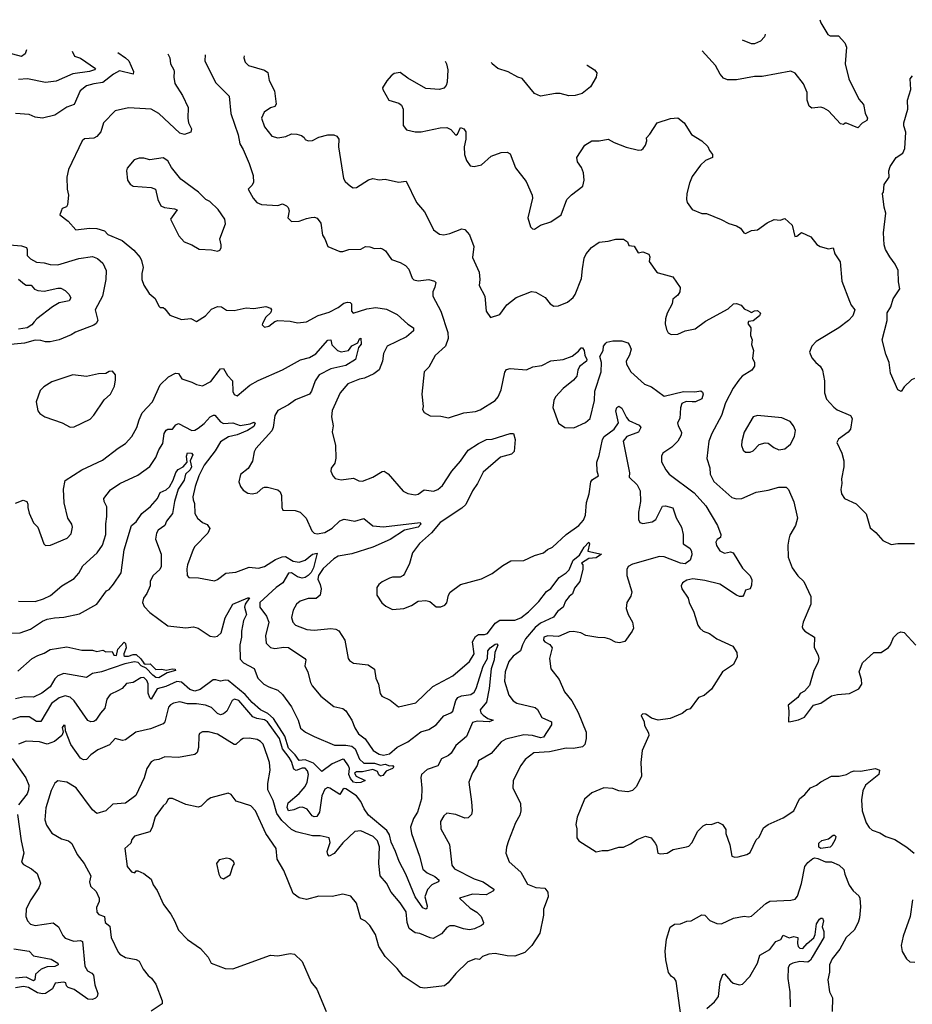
# Model space of a CAD drawing. Extents: x 1468344 to 1613994, y 525695 to 643861.
# Tile 104 of 256: x 1495663 to 1501581, y 636873 to 643398. Entities that reach past the tile are written whole.
import ezdxf

# ---------------------------------------------------------------- set-up
doc = ezdxf.new("R2010")
doc.units = 0

msp = doc.modelspace()

# ---------------------------------------------------------------- linework, layer by layer
at = {"layer": '0CON10XD'}
for points in [[(1500967.4, 643397.5), (1500975, 643376.7), (1501020.3, 643300.3), (1501035, 643291.4), (1501090.7, 643290.7), (1501134.1, 643244.1), (1501143.8, 643215), (1501134.4, 643105), (1501160.8, 643005), (1501225, 642870), (1501256, 642835), (1501267.7, 642777.7), (1501283.3, 642745), (1501279.5, 642730.5), (1501247.7, 642712.3), (1501219.3, 642680.7), (1501145, 642712.5), (1501135, 642712.5), (1501125, 642702.5), (1501105, 642706.7), (1501025, 642794), (1500995, 642812), (1500975, 642818.8), (1500915, 642812), (1500896.7, 642825), (1500884.2, 642865), (1500882.5, 642915), (1500858.3, 642971.7), (1500805, 643044), (1500775, 643057.1), (1500585, 643020.8), (1500535, 643021.4), (1500415, 643000), (1500355, 642998.1), (1500329.1, 643009.1), (1500306.8, 643036.8), (1500275.8, 643095), (1500186.9, 643190.3)], [(1500605.3, 643300.9), (1500600, 643285), (1500575, 643254.4), (1500533.3, 643236.7), (1500515, 643238.2), (1500454.6, 643261)], [(1495707.9, 643197.4), (1495698.5, 643171.5), (1495675, 643154), (1495585, 643177.7)], [(1496314.2, 643181.1), (1496365.3, 643145.3), (1496385.6, 643125), (1496417.1, 643055), (1496415, 643036), (1496325, 643058.8), (1496285, 643036.7), (1496215, 642981.1), (1496155, 642973.2), (1496105, 642959.1), (1496064.4, 642925), (1496024.4, 642835.6), (1495975, 642816.9), (1495895.5, 642764.5), (1495815, 642744.4), (1495765, 642751.9), (1495725, 642770), (1495635, 642776.5)], [(1496011.2, 643189.3), (1496026, 643155), (1496065, 643142.6), (1496165.6, 643074.4), (1496158.5, 643065), (1496125.6, 643055), (1496015, 643038.6), (1495905, 642990), (1495835, 642982.3), (1495715.4, 643004.6), (1495655, 643002.1)], [(1496643.9, 643172.2), (1496657.5, 643145), (1496662, 643105), (1496683.8, 643065), (1496688, 643055), (1496683.9, 643016.1), (1496692, 642975), (1496742, 642895), (1496780, 642815), (1496777.1, 642745), (1496783, 642713), (1496801.2, 642675), (1496798, 642652), (1496755, 642635.8), (1496725, 642645.7), (1496585.9, 642775.9), (1496535, 642805.6), (1496385, 642813.1), (1496295, 642794.4), (1496219.1, 642715), (1496200, 642655), (1496175, 642622.5), (1496155, 642612), (1496092.2, 642607.8), (1496076, 642595), (1495986, 642405), (1495976, 642355), (1495976.7, 642275), (1495987.5, 642235), (1495979.3, 642170.7), (1495973, 642157), (1495944.1, 642145.9), (1495938.3, 642128.3), (1495930, 642105), (1495985, 642063.3), (1496035, 642005.8), (1496125, 642016.5), (1496175, 642012.9), (1496225, 641999.2), (1496246.7, 641975), (1496343.2, 641933.2), (1496420.4, 641870.4), (1496461.7, 641821.7), (1496471.2, 641801.2), (1496481.4, 641755), (1496471.5, 641715), (1496472.5, 641675), (1496485, 641637.5), (1496522.1, 641582.1), (1496560.7, 641550.7), (1496585, 641500), (1496595, 641490), (1496615, 641490), (1496625, 641482.5), (1496658.8, 641438.8), (1496735, 641410), (1496797.3, 641417.3), (1496835, 641398), (1496893.8, 641435), (1496935, 641480), (1496975, 641497.5), (1497000, 641495), (1497033.6, 641473.6), (1497085, 641470), (1497165, 641487.8), (1497215, 641484.2), (1497295, 641496), (1497326.2, 641486.2), (1497332.5, 641475), (1497330, 641465), (1497325.8, 641454.2), (1497294.2, 641425.8), (1497272.5, 641385), (1497270, 641375), (1497285, 641360), (1497315, 641367.5), (1497355, 641396.7), (1497375, 641403.3), (1497455, 641400), (1497505, 641388.8), (1497565, 641396.2), (1497642.1, 641437.9), (1497715, 641458.9), (1497775, 641489.5), (1497811.3, 641518.7), (1497835, 641525.4), (1497853.1, 641523.1), (1497861.9, 641515), (1497862.5, 641465), (1497873.1, 641453.1), (1497965, 641480.4), (1498025, 641489.2), (1498095, 641479.6), (1498165, 641444.4), (1498235, 641379.2), (1498274.2, 641355), (1498274.4, 641335), (1498228.1, 641295), (1498098.6, 641235), (1498075.6, 641185), (1498068.2, 641135), (1498045, 641078.1), (1498010, 641050), (1497948.7, 641021.3), (1497915, 641014.7), (1497838, 640985), (1497787.5, 640925), (1497735, 640807.5), (1497730.8, 640765), (1497741.2, 640705), (1497734.1, 640665.9), (1497757.5, 640575), (1497757.8, 640492.2), (1497751.2, 640458.8), (1497726.7, 640425), (1497726.2, 640405), (1497738.8, 640375), (1497755, 640356.7), (1497795, 640348), (1497875, 640358.8), (1497911.7, 640341.7), (1497935, 640340), (1498003, 640367), (1498065, 640403.8), (1498080, 640405), (1498105, 640388.8), (1498205, 640273.3), (1498235, 640256.7), (1498285, 640248.8), (1498305, 640253.8), (1498345, 640282.9), (1498406.9, 640273.1), (1498435, 640283.8), (1498465, 640310.8), (1498528.2, 640405), (1498585, 640470.9), (1498635, 640544.4), (1498705, 640589.4), (1498757.5, 640615), (1498795, 640617.5), (1498915, 640655.8), (1498935.7, 640655.7), (1498948.6, 640615), (1498940, 640535), (1498922.6, 640517.4), (1498851.4, 640498.6), (1498735, 640400), (1498696.9, 640325), (1498664.1, 640275.9), (1498620.9, 640185), (1498595, 640160.5), (1498451.1, 640065), (1498393.6, 639996.4), (1498313.3, 639926.7), (1498267.1, 639865), (1498246.6, 639793.4), (1498214.2, 639725.8), (1498205.8, 639714.2), (1498185, 639703.8), (1498135, 639703.8), (1498115, 639696), (1498065, 639671.2), (1498044.3, 639655.7), (1498030, 639635), (1498030, 639585), (1498064.2, 639534.2), (1498090.9, 639510.9), (1498135, 639489.2), (1498210, 639495), (1498260, 639515), (1498305, 639544), (1498355, 639549.2), (1498381.2, 639541.2), (1498425, 639506.2), (1498455, 639506), (1498481.7, 639518.3), (1498495, 639533.3), (1498505.8, 639585), (1498516.6, 639603.4), (1498585, 639654.4), (1498725, 639691.9), (1498795, 639728.6), (1498865, 639781.1), (1498918.9, 639811.1), (1499005, 639814.3), (1499075, 639845.8), (1499135.8, 639864.2), (1499163, 639887), (1499195, 639902), (1499284.7, 639985.3), (1499370.5, 640045), (1499399.9, 640080.1), (1499414.4, 640114.4), (1499421.1, 640198.9), (1499438.2, 640255), (1499450, 640335), (1499460, 640350), (1499500, 640375), (1499492, 640405), (1499490, 640465), (1499505, 640508.8), (1499526.7, 640615), (1499538.4, 640635), (1499604.6, 640685), (1499631.8, 640725), (1499614.2, 640805), (1499622.7, 640827.3), (1499635, 640836.2), (1499655, 640823.3), (1499685, 640761.2), (1499701.1, 640741.1), (1499769.4, 640709.4), (1499780, 640695), (1499765, 640663.8), (1499687.5, 640635), (1499662.9, 640605), (1499705.7, 640395), (1499703.8, 640365), (1499757.5, 640315), (1499775.7, 640275), (1499779.4, 640205), (1499765.6, 640135), (1499764.5, 640084.5), (1499775, 640066), (1499795, 640059.4), (1499855, 640068.9), (1499879.5, 640085), (1499925, 640174), (1499945, 640175.8), (1499992.9, 640162.9), (1500015.5, 640095.5), (1500050.6, 640035), (1500062.2, 639985), (1500062.5, 639925), (1500106, 639896), (1500117.1, 639875), (1500118.1, 639851.9), (1500107.5, 639815), (1500075, 639791.9), (1500044.2, 639795), (1499935, 639837.5), (1499905, 639840.2), (1499725, 639788.9), (1499695.7, 639774.3), (1499687.5, 639755), (1499686.9, 639715), (1499720.8, 639605), (1499715, 639577.5), (1499688, 639535), (1499684.3, 639495), (1499696.7, 639455), (1499724.7, 639404.7), (1499732, 639365), (1499724.1, 639345), (1499673.9, 639276.1), (1499638.6, 639268.6), (1499612.2, 639272.2), (1499575, 639292.2), (1499545, 639300.5), (1499495, 639302.5), (1499416.1, 639316.1), (1499383.8, 639335), (1499335, 639342.1), (1499305, 639340.9), (1499235, 639310.6), (1499164.5, 639315.5), (1499138, 639305), (1499136, 639285), (1499144.6, 639274.6), (1499177.9, 639257.9), (1499192.5, 639235), (1499175.6, 639165), (1499183.3, 639095), (1499239.2, 639025), (1499275, 638943.8), (1499324.4, 638884.4), (1499365.5, 638805.5), (1499418.1, 638675), (1499419.2, 638635), (1499410, 638595), (1499395, 638578), (1499335, 638567.3), (1499285, 638569.5), (1499175, 638544.7), (1499071.2, 638538.8), (1499015, 638494), (1498985.6, 638455), (1498934.4, 638355), (1498931.4, 638305), (1498982.5, 638205), (1498985.8, 638155), (1498978, 638125), (1498950.8, 638075), (1498902.5, 637955), (1498890, 637915), (1498886, 637875), (1498907.7, 637817.7), (1498985, 637749.2), (1499028.9, 637668.9), (1499085, 637645.6), (1499145, 637641.4), (1499164.5, 637615), (1499166.9, 637585), (1499135, 637503.3), (1499136.1, 637463.9), (1499111.2, 637345), (1499057.5, 637262.5), (1499012.5, 637215), (1498945, 637190.8), (1498894.2, 637194.2), (1498815, 637210), (1498774, 637204), (1498731.2, 637188.8), (1498710.5, 637169.5), (1498685, 637174), (1498633.3, 637155), (1498554.3, 637075.7), (1498504.3, 637015), (1498478.6, 636995), (1498348.8, 636978.8), (1498317.5, 636985), (1498205, 637059.2), (1498165, 637110), (1498085, 637188.8), (1498044.2, 637255), (1498020.8, 637335), (1497984.2, 637394.2), (1497955, 637423.3), (1497925, 637440), (1497895, 637542.5), (1497859.1, 637589.1), (1497805, 637602.5), (1497735, 637588.1), (1497645, 637588.9), (1497565, 637567.5), (1497515, 637579.2), (1497475, 637606.7), (1497415, 637758.8), (1497370, 637835), (1497363.3, 637905), (1497293.8, 638005), (1497226.4, 638155), (1497195, 638188.5), (1497098.9, 638218.9), (1497065, 638263.3), (1497045, 638271.2), (1496929.7, 638240.3), (1496905, 638226), (1496866, 638185), (1496845, 638178.6), (1496765, 638195.8), (1496675, 638236.2), (1496655, 638236.7), (1496645, 638230), (1496634.3, 638205.7), (1496615, 638188), (1496561.9, 638115), (1496541.9, 638045), (1496525.7, 638015), (1496423.3, 637986.7), (1496405.8, 637965), (1496398.8, 637941.2), (1496360, 637905), (1496376.2, 637785), (1496405, 637751.2), (1496426.2, 637743.8), (1496435, 637757.5), (1496445, 637757.5), (1496485, 637740), (1496535, 637702.5), (1496548, 637665), (1496575, 637626.7), (1496617.1, 637535), (1496665, 637470), (1496690, 637425), (1496714.6, 637364.6), (1496775, 637303.1), (1496862.1, 637242.1), (1496912.5, 637185), (1496932.5, 637145), (1497025, 637110), (1497075, 637107.8), (1497325, 637199.2), (1497375, 637194), (1497455, 637210), (1497485, 637205.8), (1497535, 637156.7), (1497595, 637020), (1497633, 636973), (1497694.2, 636824.2)], [(1496891.9, 643165.5), (1496891.1, 643125), (1496961.2, 642981.2), (1497050.8, 642890.8), (1497062.7, 642775), (1497110.9, 642635), (1497121.9, 642575), (1497145, 642536.7), (1497184.3, 642445), (1497210.8, 642365), (1497212.3, 642317.7), (1497202, 642298), (1497177.5, 642275), (1497210, 642215), (1497235, 642186.7), (1497265, 642173.8), (1497375, 642166.2), (1497405, 642176.7), (1497432.5, 642165), (1497443.6, 642153.6), (1497448.3, 642131.7), (1497440, 642085), (1497465, 642060), (1497515, 642061.4), (1497565, 642080.8), (1497594.4, 642085.6), (1497617.9, 642087.9), (1497635, 642082.5), (1497658.9, 642048.9), (1497670.7, 641970.7), (1497686.7, 641945), (1497705, 641894), (1497785, 641862), (1497805, 641860.8), (1497845, 641874), (1497925, 641876.7), (1497956.4, 641893.6), (1497985, 641892.9), (1498015, 641882), (1498055, 641884), (1498069.1, 641879.1), (1498088.8, 641865), (1498127.5, 641807.5), (1498185, 641788.8), (1498219.5, 641769.5), (1498243.6, 641743.6), (1498263.8, 641685), (1498275, 641673.8), (1498305, 641668), (1498375, 641675.6), (1498412.5, 641665), (1498421.2, 641655), (1498415.6, 641625), (1498401.4, 641595), (1498401.4, 641565), (1498455.4, 641465), (1498502.2, 641325), (1498502.5, 641285), (1498486.1, 641233.9), (1498417.6, 641172.4), (1498376, 641095), (1498344.3, 641065), (1498328, 640915), (1498336.7, 640835), (1498332.5, 640815), (1498343.6, 640793.6), (1498385, 640772.5), (1498455, 640770), (1498505, 640760), (1498607.7, 640792.3), (1498685, 640801.4), (1498715, 640811.9), (1498814, 640875), (1498835, 640898.8), (1498854.5, 640945), (1498878.7, 641061.3), (1498890.3, 641079.7), (1498915, 641086), (1499023, 641077), (1499065, 641096.2), (1499125, 641106.2), (1499185, 641137.1), (1499265.4, 641144.6), (1499325, 641168.1), (1499368.5, 641201.5), (1499385, 641222.5), (1499395, 641222.5), (1499405.8, 641205.8), (1499410, 641175), (1499423.3, 641145), (1499420, 641135), (1499375, 641098.8), (1499363.3, 641075), (1499355.6, 641035), (1499335, 641008.6), (1499265, 640953.3), (1499215, 640897.8), (1499203.1, 640875), (1499198.2, 640828.2), (1499234.3, 640724.3), (1499276.1, 640696.1), (1499337.3, 640692.7), (1499415, 640727.8), (1499444.5, 640755), (1499473.6, 640875), (1499475.9, 640935), (1499518.8, 641065), (1499520.6, 641125), (1499510, 641165), (1499530, 641205), (1499533.8, 641235), (1499548.8, 641255), (1499555, 641261.2), (1499595, 641269.2), (1499655, 641270), (1499695, 641255.8), (1499704, 641245), (1499715.7, 641215), (1499705.6, 641175), (1499684.4, 641135), (1499686.7, 641115), (1499715, 641064.2), (1499805, 640981.2), (1499851.2, 640965), (1499935, 640902.9), (1500063.4, 640933.4), (1500139.4, 640930.6), (1500177.6, 640937.6), (1500188.8, 640928.8), (1500193.3, 640915), (1500185, 640886), (1500143.9, 640866.1), (1500120, 640865), (1500081.7, 640868.3), (1500052.5, 640855), (1500043.9, 640826.1), (1500038.8, 640755), (1500024, 640725), (1500027.5, 640705), (1500050.6, 640665), (1500048.2, 640645), (1500026.4, 640605), (1499985.8, 640564.2), (1499925.6, 640525), (1499916.9, 640505), (1499918.3, 640468.3), (1499945.6, 640415), (1499969.4, 640385), (1500135, 640262.7), (1500210.9, 640175), (1500290, 640045), (1500311.2, 639985), (1500310, 639965), (1500286.1, 639953.9), (1500278, 639935), (1500282.1, 639912.1), (1500305, 639876.7), (1500335, 639861.2), (1500375, 639870.8), (1500393.5, 639863.5), (1500453.9, 639763.9), (1500505, 639712.5), (1500515.8, 639685), (1500515, 639650), (1500506.2, 639625), (1500475, 639617.5), (1500464.3, 639585.7), (1500454.3, 639575.7), (1500435, 639574.4), (1500416, 639585), (1500305, 639656.9), (1500205, 639681.8), (1500125, 639692.5), (1500085.7, 639684.3), (1500056.7, 639665), (1500048.8, 639645), (1500052, 639625), (1500093.8, 639565), (1500101.2, 639535), (1500132.3, 639472.3), (1500159.2, 639385), (1500172, 639365), (1500195, 639344.3), (1500235, 639328.8), (1500284.5, 639294.5), (1500390, 639245), (1500416.2, 639205), (1500420, 639175), (1500395.8, 639125), (1500321.5, 639075), (1500249.6, 638960.4), (1500200.5, 638919.5), (1500162.5, 638905), (1500108.3, 638831.7), (1500085, 638823.8), (1500055, 638800), (1499975, 638766.2), (1499895, 638756.2), (1499851.7, 638768.3), (1499815, 638796.2), (1499795, 638797.5), (1499783.6, 638786.4), (1499802.5, 638745), (1499805, 638720), (1499831.7, 638671.7), (1499833.3, 638655), (1499788.6, 638555), (1499781.1, 638475), (1499784.4, 638385), (1499753, 638317), (1499725, 638290), (1499695, 638280), (1499635, 638287.5), (1499595, 638302), (1499535, 638307.1), (1499456.7, 638275), (1499407.3, 638232.7), (1499357.9, 638112.1), (1499350, 638065), (1499356.2, 638035), (1499356.7, 637975), (1499370, 637955), (1499485, 637884), (1499525, 637892.5), (1499565, 637891.4), (1499635, 637914), (1499665.7, 637914.3), (1499712.5, 637935), (1499755.8, 637964.2), (1499812.3, 637987.7), (1499850, 637975), (1499875, 637940), (1499884.1, 637924.1), (1499893.8, 637875), (1499910.5, 637870.5), (1499955, 637874), (1499995, 637899.2), (1500083.9, 637916.1), (1500098.8, 637921.2), (1500118.3, 637941.7), (1500159.5, 638020.5), (1500195, 638056.2), (1500215, 638066.7), (1500246.1, 638063.9), (1500290.7, 638080.7), (1500322.5, 638065), (1500345, 638030), (1500343.3, 638005), (1500369.7, 637929.7), (1500385, 637853.8), (1500405, 637847.5), (1500425, 637849.4), (1500483.3, 637865), (1500505, 637878), (1500545, 637962.5), (1500565, 637980), (1500595, 638041.2), (1500625.8, 638064.2), (1500725, 638109.2), (1500794.5, 638155.5), (1500832, 638235), (1500867, 638263), (1500905, 638306.7), (1500945, 638323.8), (1500973, 638347), (1501045, 638383.8), (1501095, 638383.8), (1501145, 638396.2), (1501175, 638414), (1501195, 638419.2), (1501237.1, 638417.1), (1501335.7, 638435.7), (1501363.8, 638425), (1501358.9, 638395), (1501270.4, 638325), (1501251.7, 638288.3), (1501242.8, 638227.2), (1501248, 638155), (1501275.6, 638075), (1501295, 638044.2), (1501315, 638025.7), (1501365, 638008), (1501405, 637984), (1501465, 637963.8), (1501545, 637913.8), (1501592.5, 637875)], [(1497151.6, 643158.5), (1497148.6, 643145), (1497157.5, 643115), (1497178.8, 643095), (1497285, 643063.1), (1497307.6, 643047.6), (1497317.8, 642995), (1497352.9, 642925), (1497363.3, 642836.7), (1497355, 642822), (1497325.8, 642814.2), (1497284.3, 642785.7), (1497265.6, 642745), (1497285, 642687.5), (1497335, 642625.8), (1497375, 642615.7), (1497426.8, 642623.2), (1497465, 642642), (1497499.5, 642639.5), (1497530.7, 642630.7), (1497547.7, 642617.7), (1497555, 642602.5), (1497575, 642594.2), (1497605, 642596), (1497645, 642619.2), (1497705, 642633.8), (1497745, 642633.8), (1497765.7, 642625.7), (1497778, 642605), (1497776, 642555), (1497810, 642345), (1497821.2, 642325), (1497855, 642293.3), (1497873.9, 642283.9), (1497895, 642286), (1497975, 642335.8), (1498005, 642346), (1498045, 642336.2), (1498085, 642340), (1498175, 642321.4), (1498225, 642326.7), (1498292.9, 642185), (1498346, 642125), (1498359.4, 642099.4), (1498406, 642005), (1498445, 641976), (1498475, 641972.9), (1498515, 641980), (1498595, 642011.4), (1498615, 642007.5), (1498645, 641972.9), (1498672.7, 641895), (1498665, 641822.5), (1498709.4, 641725), (1498713.8, 641675), (1498709.2, 641635), (1498746.9, 641565), (1498755.9, 641465.9), (1498785, 641423.3), (1498846.6, 641443.4), (1498891.7, 641508.3), (1498953.4, 641556.6), (1499055, 641596), (1499085, 641592), (1499145.8, 641555.8), (1499180, 641515), (1499205, 641500), (1499235, 641500.8), (1499295, 641526), (1499332.6, 641557.4), (1499345, 641576.2), (1499387.8, 641682.2), (1499395, 641747.5), (1499405, 641817.5), (1499417.5, 641845), (1499453, 641887), (1499505, 641924), (1499565, 641928.8), (1499615, 641943.3), (1499665, 641942.5), (1499692.5, 641925), (1499701.7, 641901.7), (1499736.4, 641896.4), (1499763, 641853), (1499795, 641860), (1499833.6, 641843.6), (1499841.2, 641825), (1499836.7, 641795), (1499885, 641727.5), (1499895, 641720), (1499993.6, 641693.6), (1500041.7, 641621.7), (1500040, 641595), (1500025, 641572.5), (1499994, 641546), (1499987.5, 641515), (1499955, 641453.8), (1499944.5, 641415), (1499942.1, 641382.1), (1499950.8, 641345), (1499962.6, 641322.6), (1499980.9, 641310.9), (1500025, 641313.1), (1500075, 641336.2), (1500140.3, 641349.7), (1500210.3, 641399.7), (1500358.7, 641481.3), (1500395, 641514), (1500415, 641515.7), (1500445.6, 641505.6), (1500465, 641480.8), (1500495, 641469.2), (1500515, 641457.5), (1500535, 641468), (1500555, 641470), (1500573.6, 641453.6), (1500566.7, 641435), (1500525, 641402.5), (1500495, 641398), (1500490, 641385), (1500510, 641355), (1500508, 641305), (1500518, 641275), (1500514.3, 641244.3), (1500526.7, 641205), (1500522, 641155), (1500534.3, 641125), (1500535, 641102.5), (1500516, 641075), (1500453.3, 641035), (1500430.7, 641009.3), (1500392.9, 640955), (1500341.2, 640858.8), (1500315.3, 640774.7), (1500251.4, 640655), (1500231.4, 640605), (1500219.2, 640489.2), (1500237.6, 640427.6), (1500240.8, 640385), (1500265, 640336.2), (1500385, 640231.4), (1500415, 640222.9), (1500450, 640225), (1500545, 640265.8), (1500625, 640280.8), (1500695, 640298.8), (1500745, 640298.8), (1500758.8, 640285), (1500795, 640202.5), (1500818.8, 640095), (1500806.7, 640045), (1500769.4, 639980.6), (1500761.1, 639955), (1500755.4, 639915), (1500758.5, 639835), (1500784.6, 639764.6), (1500822.6, 639712.6), (1500860.8, 639675), (1500908.8, 639575), (1500908.8, 639525), (1500856, 639405), (1500850.8, 639375), (1500855, 639360), (1500868.8, 639345), (1500931.2, 639305), (1500929.7, 639239.7), (1500956.2, 639185), (1500960, 639165), (1500953.8, 639135), (1500927.1, 639085), (1500898.8, 638985), (1500865, 638946.7), (1500837, 638933), (1500822.5, 638905), (1500757.5, 638855), (1500762.5, 638815), (1500760, 638745), (1500775, 638747.5), (1500825, 638758.8), (1500865, 638776), (1500925.9, 638854.1), (1500975, 638869.2), (1501045, 638916), (1501085, 638925.8), (1501165, 638931.2), (1501225, 638963.3), (1501245.8, 638995), (1501244.3, 639025), (1501228.6, 639075), (1501251.2, 639135), (1501325, 639203.8), (1501375, 639203.8), (1501423, 639237), (1501436.7, 639255), (1501455, 639302.5), (1501485, 639332.5), (1501505, 639340), (1501527.3, 639337.3), (1501603, 639253)], [(1498482.7, 643122.6), (1498491.4, 643105), (1498501.4, 643065), (1498496.6, 642983.4), (1498489.3, 642960.7), (1498475, 642944.3), (1498445, 642935.6), (1498355, 642942.5), (1498235, 643010), (1498185, 643048), (1498145, 643040), (1498125, 643025.8), (1498096.7, 642993.3), (1498069.2, 642945), (1498070, 642935), (1498110, 642865), (1498176.7, 642845), (1498195, 642830), (1498204.2, 642804.2), (1498205.7, 642695.7), (1498226.8, 642666.8), (1498285, 642654), (1498325, 642654), (1498449.7, 642680.3), (1498495, 642683.1), (1498520.3, 642670.3), (1498555, 642632.5), (1498565, 642640), (1498585, 642682.5), (1498607.5, 642675), (1498620, 642655), (1498620, 642605), (1498610, 642555), (1498612.5, 642505), (1498624.2, 642465), (1498648.3, 642428.3), (1498675, 642423.8), (1498723.9, 642436.1), (1498787.5, 642492.5), (1498855, 642517.5), (1498895, 642519.2), (1498915, 642508.8), (1498950.8, 642415), (1499020.8, 642325), (1499060, 642235), (1499062, 642215), (1499031.2, 642085), (1499048.8, 642025), (1499061.7, 642011.7), (1499075, 642010), (1499115, 642036.2), (1499185, 642058.8), (1499253.3, 642105), (1499290, 642205), (1499322.1, 642237.9), (1499395.6, 642294.4), (1499405.7, 642335), (1499401.7, 642381.7), (1499387, 642417), (1499360, 642455), (1499356.2, 642485), (1499410, 642565), (1499455, 642594.2), (1499505, 642594), (1499565, 642606), (1499604.2, 642584.2), (1499683.6, 642553.6), (1499765, 642533.8), (1499785, 642536.2), (1499797, 642543), (1499812, 642565), (1499820, 642595), (1499817.5, 642615), (1499840.7, 642639.3), (1499890, 642715), (1499977, 642743), (1500025, 642747.5), (1500068.8, 642715), (1500116.4, 642636.4), (1500186, 642595), (1500225, 642557.5), (1500235, 642530), (1500256.7, 642505), (1500256.2, 642485), (1500209.2, 642465), (1500176.9, 642433.1), (1500121.1, 642358.9), (1500103.1, 642315), (1500085.7, 642245), (1500082.9, 642205), (1500087.5, 642185), (1500120.6, 642140.6), (1500185, 642114.2), (1500215, 642113.8), (1500314.2, 642074.2), (1500365, 642046.2), (1500415, 642031.4), (1500442, 642015), (1500464.6, 641984.6), (1500475, 641980.8), (1500515, 642000), (1500555, 642006), (1500617.9, 642052.1), (1500665, 642072.5), (1500705, 642070), (1500735, 642080), (1500783.3, 642035), (1500801.7, 641961.7), (1500815, 641962.5), (1500845, 641986.7), (1500907.9, 641957.9), (1500947.9, 641907.9), (1500970, 641895), (1501025, 641880), (1501056.4, 641886.4), (1501066, 641845), (1501103.3, 641793.3), (1501113.5, 641665), (1501165, 641532.5), (1501175, 641506.2), (1501198.8, 641475), (1501186, 641435), (1501158, 641405), (1501094.2, 641355), (1500944.2, 641265), (1500915.4, 641234.6), (1500900, 641195), (1500915, 641156), (1500940, 641125), (1500970.6, 641100.6), (1500985.7, 641075), (1500999.1, 641005), (1500997.8, 640925), (1501011.7, 640881.7), (1501059.5, 640829.5), (1501083.2, 640813.2), (1501170, 640775), (1501182.5, 640755), (1501170.8, 640685), (1501155, 640664.3), (1501091.3, 640618.7), (1501080.8, 640595), (1501114.3, 640525), (1501125.6, 640475), (1501127.5, 640435), (1501110.8, 640355), (1501114, 640325), (1501106, 640285), (1501110, 640255), (1501130, 640225), (1501209.1, 640189.1), (1501275, 640122.5), (1501300.5, 640030.5), (1501338.7, 639998.7), (1501385.9, 639945.9), (1501440.7, 639920.7), (1501485, 639926.7), (1501595, 639926.7)], [(1499423.7, 643097.2), (1499425.4, 643095.4), (1499473.8, 643065), (1499488.6, 643045), (1499485, 643016.7), (1499446.5, 642953.5), (1499391.1, 642908.9), (1499345.3, 642894.7), (1499303.3, 642893.3), (1499245, 642907.5), (1499215, 642907.5), (1499115, 642890), (1499075, 642908.8), (1498995, 643008.8), (1498965, 643015.8), (1498901.7, 643051.7), (1498833.8, 643073.8), (1498795.7, 643105), (1498789.7, 643114.3)], [(1501595, 641018.8), (1501575, 641012), (1501526.7, 640965), (1501506.1, 640933.9), (1501483.8, 640945), (1501435.8, 641055), (1501428, 641125), (1501405, 641180), (1501380, 641275), (1501412.9, 641405), (1501414.3, 641455), (1501437.8, 641495), (1501452.8, 641547.2), (1501498.8, 641615), (1501489.5, 641659.5), (1501487.5, 641735), (1501467.1, 641777.1), (1501430.8, 641825), (1501402.5, 641875), (1501394, 641905), (1501390, 641985), (1501405.8, 642115), (1501393.8, 642155), (1501382.5, 642245), (1501390, 642255), (1501393.8, 642305), (1501426.2, 642355), (1501424.1, 642395.9), (1501433.8, 642425), (1501473.3, 642485), (1501516.8, 642513.2), (1501530.8, 642545), (1501537.7, 642652.3), (1501524, 642695), (1501524, 642715), (1501550.8, 642805), (1501549.2, 642865), (1501570.8, 642935), (1501566, 643005), (1501581.2, 643025)], [(1496975, 641862.5), (1496989.2, 641870.8), (1496997.5, 641885), (1496999.2, 641905), (1496988.8, 641945), (1497026.7, 642045), (1497023.3, 642075), (1496979.1, 642139.1), (1496923, 642193), (1496896.7, 642205), (1496848, 642255), (1496730.3, 642340.3), (1496669.1, 642419.1), (1496645, 642461.2), (1496615, 642481.2), (1496525, 642468.8), (1496485, 642480), (1496455, 642480), (1496421.7, 642468.3), (1496376.4, 642413.6), (1496370, 642395), (1496377.5, 642335), (1496395, 642307.5), (1496415, 642293.8), (1496535, 642286), (1496562.5, 642275), (1496579.2, 642205), (1496598, 642165), (1496622.7, 642152.7), (1496690, 642145), (1496707.5, 642137.5), (1496662, 642075), (1496718, 641965), (1496753.3, 641925), (1496805, 641906.2), (1496853.3, 641876.7), (1496935, 641873.3), (1496975, 641862.5)], [(1495596.2, 641906.2), (1495675, 641898.1), (1495706.9, 641886.9), (1495713.3, 641875), (1495712.9, 641835), (1495735, 641813.6), (1495775, 641790.8), (1495825, 641787.1), (1495864.4, 641774.4), (1495915, 641772.7), (1496055, 641815.8), (1496145, 641827.7), (1496178.1, 641815), (1496213.6, 641785), (1496236.5, 641736.5), (1496234.6, 641675), (1496212.1, 641565), (1496162.2, 641475), (1496181.4, 641405), (1496170, 641385), (1496155, 641373.8), (1496033.1, 641326.9), (1496005, 641308.6), (1495925, 641276.5), (1495865, 641263.3), (1495835, 641262.1), (1495802.1, 641272.1), (1495765, 641274.5), (1495695, 641253.8), (1495535, 641239.2)], [(1495655, 641678.9), (1495695, 641644.6), (1495705, 641638.9), (1495738.1, 641638.1), (1495762.1, 641612.1), (1495782.3, 641602.3), (1495825, 641597.8), (1495915, 641618.5), (1495935, 641618), (1495965, 641603.8), (1495988.8, 641578.8), (1496001.2, 641555), (1495991.2, 641535), (1495925, 641520.4), (1495880.6, 641495), (1495776.5, 641415), (1495759.1, 641395), (1495743.1, 641375), (1495712.5, 641355), (1495655, 641346.4)], [(1495635.7, 640194.3), (1495685, 640213.8), (1495710, 640205), (1495717.7, 640187.7), (1495716.2, 640165), (1495725, 640127.5), (1495754, 640064), (1495782.5, 640035), (1495823.3, 639925), (1495833.9, 639913.9), (1495867.5, 639915), (1495977.6, 639962.4), (1496005, 639990), (1496012.5, 640035), (1496007.5, 640055), (1495982.5, 640095), (1495956.7, 640195), (1495952.6, 640287.4), (1495965, 640343.3), (1496074.5, 640415.5), (1496211.1, 640478.9), (1496315, 640558), (1496365, 640588.6), (1496405.6, 640635), (1496440, 640695), (1496453.8, 640746.2), (1496475, 640791.2), (1496544, 640865), (1496595, 640976.7), (1496650.2, 641029.8), (1496695, 641054.2), (1496715, 641053.3), (1496737.5, 641017.5), (1496805, 640996.2), (1496835, 640979.2), (1496875, 640971.4), (1496929.3, 641000.8), (1496995, 641084), (1497015, 641086), (1497040.2, 641040.2), (1497074.2, 641005), (1497075, 640933.3), (1497085, 640914.2), (1497105, 640905.8), (1497188.6, 640975), (1497243.5, 641006.5), (1497405, 641076.5), (1497525, 641143.8), (1497585, 641160), (1497626.1, 641183.9), (1497705, 641272.7), (1497725.6, 641275.6), (1497732.5, 641242.5), (1497770, 641205), (1497795, 641195.8), (1497842, 641205), (1497865, 641235.6), (1497904.3, 641255.7), (1497915, 641282.5), (1497925, 641286), (1497926.9, 641246.9), (1497909.2, 641225), (1497888.1, 641145), (1497825, 641106.3), (1497725.2, 641084.8), (1497648.1, 641045), (1497620.8, 641005), (1497597.5, 640935), (1497584, 640916), (1497491.3, 640878.7), (1497444.7, 640845.3), (1497375, 640807.8), (1497355.4, 640775), (1497344.2, 640695), (1497335, 640673.1), (1497229.2, 640555), (1497217.3, 640532.7), (1497207.3, 640472.7), (1497177.3, 640422.7), (1497126.4, 640383.6), (1497116.7, 640335), (1497126.2, 640305), (1497145, 640278.8), (1497175, 640259.4), (1497205, 640255.7), (1497237.5, 640262.5), (1497274.2, 640295.8), (1497285, 640298.8), (1497305, 640300), (1497375, 640282), (1497389.1, 640269.1), (1497398.9, 640245), (1497400.8, 640165), (1497408, 640148), (1497490, 640145), (1497522, 640135), (1497562, 640095), (1497599.5, 640009.5), (1497615.8, 639995.8), (1497635, 639990), (1497685, 639998.8), (1497735, 640028.9), (1497784.3, 640075.7), (1497815, 640087.3), (1497885, 640074.7), (1497945, 640091.1), (1498005, 640042.9), (1498075, 640036.7), (1498317.5, 640065), (1498321.5, 640055), (1498303.5, 640035), (1498215, 640013.6), (1498117.9, 639952.1), (1498005, 639901.2), (1497865, 639857.3), (1497775, 639843.3), (1497745, 639825.3), (1497675, 639760.3), (1497643, 639715), (1497639.4, 639689.4), (1497655.4, 639655.4), (1497661.5, 639625), (1497655, 639584), (1497628.3, 639561.7), (1497575, 639560.8), (1497521.2, 639545), (1497498, 639525), (1497475.7, 639485), (1497465.7, 639435), (1497474.6, 639404.6), (1497490.8, 639385), (1497566.7, 639356.7), (1497615, 639351.5), (1497725, 639363.5), (1497759.1, 639359.1), (1497778.6, 639348.6), (1497817.5, 639285), (1497840, 639165), (1497850.3, 639150.3), (1497875, 639134.2), (1497972.1, 639122.1), (1498014.1, 639094.1), (1498023.8, 639035), (1498040.8, 638995), (1498052.5, 638932.5), (1498063.3, 638915), (1498118.3, 638888.3), (1498173.9, 638843.9), (1498288.7, 638871.3), (1498401.7, 638978.3), (1498535, 639050), (1498645.3, 639144.7), (1498675.5, 639195), (1498664.6, 639275), (1498685, 639310), (1498705, 639323.8), (1498745, 639322.9), (1498765, 639330.4), (1498815, 639397.3), (1498845, 639418.2), (1498945, 639417.3), (1498985.2, 639434.8), (1499035, 639472.7), (1499105, 639541.9), (1499155, 639608.8), (1499185, 639628.8), (1499238.6, 639701.4), (1499285, 639731.8), (1499305, 639752.4), (1499333.2, 639816.8), (1499375, 639848.4), (1499405, 639902.3), (1499435, 639936.2), (1499440.8, 639925), (1499429.5, 639875), (1499520.8, 639855), (1499485, 639831.9), (1499435, 639826.7), (1499387.5, 639795), (1499396.7, 639785), (1499395.9, 639755.9), (1499375.4, 639675), (1499340.3, 639629.7), (1499328.3, 639591.7), (1499305, 639575.8), (1499281.4, 639545), (1499266, 639505), (1499229.2, 639475), (1499202, 639438), (1499115, 639398.9), (1499079.6, 639370.4), (1499015.5, 639295), (1498995.4, 639255.4), (1498983.8, 639215), (1498935, 639180.4), (1498905.9, 639145), (1498880.5, 639075), (1498876.5, 639015), (1498905, 638922), (1498935, 638882.9), (1498959.2, 638869.2), (1499080.2, 638840.2), (1499096.3, 638826.3), (1499125, 638774), (1499188.1, 638745), (1499188.8, 638725), (1499135, 638643), (1499115, 638638.1), (1499063.2, 638653.2), (1499005, 638659.1), (1498885, 638629.3), (1498855, 638610.9), (1498789.2, 638535), (1498705, 638486.9), (1498696.4, 638455), (1498663.9, 638406.1), (1498640.5, 638345), (1498658.2, 638215), (1498662.9, 638155), (1498658.7, 638131.3), (1498635, 638108.8), (1498615, 638106), (1498555, 638130.8), (1498495, 638140), (1498475, 638122.5), (1498453.3, 638085), (1498454.4, 638035), (1498512, 637932), (1498522.1, 637855), (1498528.5, 637795), (1498545, 637771.1), (1498675, 637704.5), (1498735, 637683.8), (1498806.7, 637635), (1498803.8, 637625), (1498755, 637599.1), (1498665, 637603.5), (1498577.5, 637575), (1498649.8, 637509.8), (1498693, 637483), (1498722.9, 637455), (1498737.5, 637415), (1498735.8, 637404.2), (1498725, 637393.8), (1498678.3, 637371.7), (1498645, 637367.1), (1498605, 637372.2), (1498545, 637393.4), (1498515, 637392), (1498495, 637382.2), (1498460.1, 637339.9), (1498405, 637309.5), (1498383.1, 637313.1), (1498315, 637342.9), (1498285, 637347.1), (1498245, 637375.8), (1498231.3, 637415), (1498225.9, 637485), (1498185.7, 637545.7), (1498126.2, 637615), (1498095.2, 637675.2), (1498051.9, 637725), (1498044.8, 637805), (1498047.2, 637917.2), (1498034.6, 637955), (1498005.6, 637985), (1497925, 638021.5), (1497885, 638018.1), (1497805, 637943.5), (1497748.4, 637871.6), (1497715, 637854.5), (1497705.4, 637865.4), (1497701.6, 637885), (1497720.4, 637945), (1497714, 637975), (1497655, 637988.8), (1497605, 637989.2), (1497495, 638014.6), (1497465, 638032.1), (1497399.8, 638089.8), (1497367.8, 638137.8), (1497343.1, 638223.1), (1497308.9, 638295), (1497308.2, 638335), (1497323.6, 638425), (1497320, 638475), (1497305.8, 638514.2), (1497277, 638597), (1497260, 638615), (1497236.9, 638626.9), (1497185, 638636.5), (1497145, 638633.1), (1497126.3, 638623.7), (1497095.4, 638594.6), (1497085, 638593.3), (1496975, 638662.4), (1496915, 638678.2), (1496875, 638678.6), (1496855, 638666.2), (1496850, 638655), (1496847.9, 638575), (1496838.5, 638541.5), (1496825, 638528), (1496715, 638509.2), (1496625, 638512.2), (1496585, 638495.7), (1496555, 638491.4), (1496535, 638479.2), (1496504.7, 638435.3), (1496487.6, 638372.4), (1496432.9, 638257.1), (1496363.9, 638206.1), (1496281.3, 638198.7), (1496235, 638154.3), (1496175, 638137.1), (1496145, 638161.4), (1496037.7, 638307.8), (1495975, 638344.2), (1495915, 638354), (1495895, 638338.8), (1495870.9, 638289.1), (1495835.6, 638175), (1495829.5, 638095), (1495839.8, 638059.8), (1495876.5, 638006.5), (1495940.2, 637970.2), (1495985.4, 637955.4), (1496008.9, 637938.9), (1496044.4, 637865), (1496091.1, 637805), (1496134.3, 637725), (1496126, 637685), (1496132, 637655), (1496170.3, 637620.3), (1496190, 637575), (1496188.8, 637555), (1496171.2, 637515), (1496174.1, 637484.1), (1496187.5, 637467.5), (1496224, 637454), (1496230, 637415), (1496261.5, 637391.5), (1496269.4, 637315), (1496315, 637218), (1496325.8, 637205), (1496365, 637181.9), (1496435, 637170), (1496455, 637158.1), (1496482.1, 637105), (1496515, 637063.3), (1496536.6, 637046.6), (1496565.6, 637005), (1496607.5, 636895), (1496607.5, 636875), (1496535, 636827.5)], [(1495998.3, 640698.3), (1496025, 640700), (1496129.3, 640750.7), (1496153.4, 640776.6), (1496222.6, 640877.4), (1496265, 640916.7), (1496290.5, 640969.5), (1496298.3, 641011.7), (1496298.8, 641045), (1496278.3, 641068.3), (1496255, 641066.7), (1496235, 641053.3), (1496185, 641050), (1496105, 641032), (1496015, 641043.8), (1495875, 640996.7), (1495822.5, 640965), (1495799.3, 640940.7), (1495772.5, 640865), (1495782.5, 640805), (1495797, 640787), (1495830, 640765), (1495945, 640726.2), (1495998.3, 640698.3)], [(1495655, 639543.5), (1495765, 639542.9), (1495820.9, 639559.1), (1495867.7, 639582.3), (1495941.2, 639645), (1496024.6, 639695.4), (1496055, 639729.2), (1496082, 639778), (1496176.6, 639863.4), (1496211.8, 639915), (1496234.5, 639985), (1496233.7, 640056.3), (1496240.5, 640105), (1496240, 640170), (1496223.3, 640205), (1496221.5, 640225), (1496265, 640282), (1496326.9, 640323.1), (1496445, 640378.5), (1496525, 640436), (1496564.7, 640495.3), (1496585, 640547.5), (1496611.2, 640588.8), (1496620, 640655), (1496635, 640677.1), (1496645, 640683.8), (1496675, 640684.5), (1496697, 640713), (1496715, 640721.2), (1496805, 640674.4), (1496825, 640677.8), (1496845, 640690.5), (1496885, 640720.9), (1496925, 640766.5), (1496947.1, 640777.1), (1496956.1, 640776.1), (1496995, 640732.4), (1497015, 640722.6), (1497075, 640725.8), (1497125, 640707.2), (1497191.7, 640718.3), (1497215, 640730), (1497223.3, 640723.3), (1497215, 640702.5), (1497174.1, 640675.9), (1497105, 640646.7), (1497047.8, 640632.2), (1496995, 640600.9), (1496959.1, 640540.9), (1496886.5, 640445), (1496850, 640375), (1496825.4, 640305), (1496811.4, 640235), (1496812, 640215), (1496821.7, 640191.7), (1496824, 640125), (1496841.2, 640095), (1496875, 640065.8), (1496905, 640051.4), (1496923.1, 640025), (1496909.4, 639995), (1496824.6, 639905.4), (1496813.6, 639886.4), (1496775.8, 639785), (1496771.4, 639758.6), (1496773.9, 639713.9), (1496785, 639700), (1496847.7, 639697.7), (1496955, 639680), (1496975, 639686.7), (1497030.2, 639729.8), (1497095, 639735.5), (1497185, 639768.5), (1497245, 639763.9), (1497285, 639772.8), (1497359.3, 639820.7), (1497402.1, 639837.9), (1497425, 639839.1), (1497475, 639809.7), (1497515, 639802.9), (1497555, 639815.4), (1497605, 639855.2), (1497635, 639862.5), (1497610.6, 639765), (1497595.5, 639735), (1497575, 639713.8), (1497555, 639700.7), (1497535, 639697.2), (1497505, 639705.2), (1497465, 639731.4), (1497445, 639729.1), (1497407.1, 639665), (1497362.7, 639635), (1497254.2, 639535), (1497253.8, 639503.8), (1497299.4, 639445), (1497313.5, 639405), (1497291.5, 639315), (1497296.7, 639265), (1497325, 639236.7), (1497355, 639229.6), (1497415, 639239.7), (1497445, 639237.3), (1497554, 639165), (1497560, 639155), (1497554.2, 639115), (1497573.7, 639073.7), (1497590.9, 639005), (1497602.7, 638982.7), (1497659.4, 638915), (1497745, 638845.6), (1497805, 638831.9), (1497825, 638816.9), (1497865.5, 638755), (1497885, 638703.8), (1497908.1, 638665), (1497952.9, 638632.9), (1498005.8, 638555), (1498045, 638529.6), (1498075, 638523.3), (1498115, 638533.2), (1498164.3, 638575.7), (1498235, 638612.6), (1498321.8, 638678.2), (1498375, 638692.8), (1498425, 638723.8), (1498475.6, 638784.4), (1498522.2, 638805), (1498534, 638816), (1498554.1, 638885), (1498568, 638905), (1498592.7, 638917.3), (1498653.4, 638926.6), (1498675, 638940.8), (1498689.1, 638965), (1498735, 639112.9), (1498763.8, 639165), (1498767.4, 639215), (1498781.7, 639235), (1498815, 639258.5), (1498825, 639261.9), (1498832.2, 639252.2), (1498812.3, 639205), (1498808.4, 639155), (1498787.7, 639095), (1498774.8, 638965.2), (1498758.1, 638875), (1498715.4, 638825), (1498719.6, 638805), (1498735, 638788.5), (1498767.5, 638767.5), (1498802.5, 638755), (1498775, 638744.1), (1498695, 638748.5), (1498665, 638740), (1498625, 638646.7), (1498555, 638587.5), (1498523.5, 638536.5), (1498505, 638522.1), (1498460.2, 638499.8), (1498435, 638453.8), (1498365, 638429.4), (1498326.9, 638395), (1498322.2, 638375), (1498328.9, 638305), (1498325.6, 638235), (1498299.2, 638145), (1498274, 638105), (1498254.3, 638045.7), (1498260, 638005), (1498313.8, 637855), (1498335, 637769.2), (1498365, 637743.6), (1498415, 637720.6), (1498443.1, 637695), (1498437.9, 637685), (1498394.6, 637665), (1498367.4, 637632.6), (1498349.6, 637585), (1498364, 637525), (1498362.4, 637507.6), (1498355, 637503.8), (1498335, 637512.1), (1498284.8, 637585), (1498223.9, 637735), (1498178, 637818), (1498155.3, 637885), (1498126.4, 637946.4), (1498115.6, 637995), (1498096.1, 638025), (1497975.4, 638125), (1497947.2, 638167.2), (1497925, 638215.8), (1497895.7, 638255), (1497825, 638300), (1497815, 638302.5), (1497805, 638296.2), (1497785, 638263.8), (1497720, 638305), (1497705, 638308.5), (1497685, 638298.1), (1497665, 638253.8), (1497651, 638145), (1497632.9, 638117.1), (1497615, 638115.9), (1497602.1, 638122.1), (1497569.4, 638165), (1497538.3, 638178.3), (1497515, 638177.9), (1497479.2, 638160.8), (1497444.5, 638155), (1497436.7, 638176.7), (1497443, 638207), (1497515, 638270.4), (1497555, 638316.5), (1497569.7, 638345), (1497577.5, 638395), (1497570.8, 638420.8), (1497555, 638437.5), (1497535, 638438.2), (1497495, 638422.5), (1497480.3, 638430.3), (1497465, 638482.5), (1497448.3, 638508.3), (1497404.7, 638564.7), (1497384.9, 638635), (1497306.1, 638745), (1497285, 638758), (1497235, 638765.8), (1497207.9, 638777.9), (1497115.4, 638885), (1497086.2, 638893.8), (1497070.9, 638885), (1497035.5, 638815), (1497015, 638796.7), (1496995, 638790.5), (1496975, 638800.5), (1496935, 638838.5), (1496894.6, 638854.6), (1496835, 638863.6), (1496775, 638863.2), (1496725, 638877.8), (1496681.5, 638868.5), (1496662.1, 638857.9), (1496648.8, 638841.2), (1496625.4, 638745), (1496615, 638731.9), (1496530.9, 638699.1), (1496433.4, 638676.6), (1496365, 638624.4), (1496345, 638621.1), (1496295, 638634.2), (1496257.5, 638592.5), (1496180.9, 638559.1), (1496135, 638525.7), (1496105, 638494), (1496085, 638493.1), (1496065, 638502.9), (1496002.7, 638595), (1495966.7, 638685), (1495965, 638720), (1495955, 638722.5), (1495944.1, 638705.9), (1495950, 638675), (1495942, 638655), (1495894.2, 638615), (1495845, 638596.7), (1495795, 638612.9), (1495705, 638617.3), (1495655, 638596.5)], [(1500505, 640530.8), (1500525, 640540.8), (1500565, 640583.1), (1500605, 640594.4), (1500625, 640590.6), (1500661.9, 640561.9), (1500695, 640546.9), (1500736.2, 640553.8), (1500772.9, 640585), (1500798.6, 640635), (1500805.8, 640675), (1500793.8, 640705), (1500770, 640735), (1500715, 640760), (1500555, 640774.2), (1500526.2, 640765), (1500466.7, 640665), (1500449.4, 640605), (1500449.2, 640575), (1500458.8, 640545), (1500475, 640532.5), (1500505, 640530.8)], [(1495605, 639332.2), (1495665, 639334.4), (1495735, 639359.5), (1495815, 639411.2), (1495845.9, 639424.1), (1495894.6, 639434.6), (1495955, 639437.5), (1496059.7, 639460.3), (1496173.3, 639525), (1496238.3, 639611.7), (1496255, 639621.2), (1496285, 639656), (1496335, 639731.4), (1496354.8, 639885), (1496403.7, 640046.3), (1496435, 640070), (1496472, 640125), (1496529.1, 640170.9), (1496575.8, 640225), (1496595, 640263.5), (1496635, 640281.9), (1496655, 640301.9), (1496681.2, 640345), (1496697.3, 640397.3), (1496713.4, 640416.6), (1496746.2, 640435), (1496773.8, 640465), (1496769.5, 640505), (1496775, 640526.9), (1496802, 640525), (1496810.6, 640515), (1496792.9, 640475), (1496801.4, 640435), (1496792.7, 640415), (1496761.2, 640385), (1496753.9, 640345), (1496714.3, 640285.7), (1496688.4, 640205), (1496675, 640124.4), (1496636.5, 640075), (1496624.1, 640045), (1496581.9, 640015), (1496568.8, 639995), (1496562.7, 639955), (1496601.2, 639855), (1496601.5, 639775), (1496592.9, 639755), (1496548.1, 639715), (1496535.6, 639695), (1496527.8, 639675), (1496526.9, 639645), (1496504.7, 639595), (1496483.2, 639565), (1496477.6, 639535), (1496488.1, 639508.1), (1496525, 639468.9), (1496645, 639380.8), (1496765, 639367.1), (1496815.8, 639374.2), (1496845.3, 639365.3), (1496925, 639311.8), (1496955, 639306.9), (1496975, 639311.5), (1496999.6, 639335), (1497025.8, 639434.2), (1497075, 639524.4), (1497175, 639566.7), (1497186.2, 639566.2), (1497158.2, 639525), (1497152.5, 639505), (1497166.5, 639455), (1497146.4, 639415), (1497133.6, 639345), (1497133.5, 639305), (1497122.7, 639255), (1497125, 639160.8), (1497146.9, 639135), (1497218, 639098), (1497242.5, 639035), (1497282.2, 638995), (1497315, 638975.4), (1497373.3, 638953.3), (1497405, 638926.2), (1497464.7, 638844.7), (1497508.8, 638755), (1497525, 638703.3), (1497556.8, 638676.8), (1497615, 638647.5), (1497749.2, 638589.2), (1497825, 638589.2), (1497865, 638582.4), (1497886.1, 638565), (1497916.5, 638496.5), (1497945, 638470.8), (1498015, 638469.7), (1498055, 638457.8), (1498085, 638463.6), (1498115, 638452), (1498135, 638455.6), (1498143.3, 638445), (1498133.3, 638435), (1498093.1, 638416.9), (1498070.1, 638389.9), (1498055, 638384.5), (1498043.4, 638393.4), (1498035, 638415.7), (1498005, 638429.2), (1497935, 638413.3), (1497895, 638413.8), (1497883.3, 638405), (1497893.3, 638385), (1497952.5, 638355), (1497925, 638341.8), (1497895, 638340), (1497875, 638345.8), (1497855, 638368.8), (1497845.8, 638395), (1497848.6, 638435), (1497843.8, 638453.8), (1497815, 638494.3), (1497805, 638496.9), (1497735, 638466.8), (1497665, 638415.4), (1497611.1, 638471.1), (1497555, 638493.4), (1497515, 638487.4), (1497488.1, 638525), (1497445, 638570.8), (1497420.2, 638650.3), (1497346, 638766), (1497309, 638799), (1497258.4, 638825), (1497203.3, 638873.3), (1497158.6, 638925), (1497045, 639018.3), (1497025, 639021.5), (1496995, 639013.4), (1496963.9, 639023.9), (1496945, 639023.3), (1496860.4, 638959.6), (1496825, 638948.8), (1496789.8, 638959.8), (1496735, 639006.7), (1496705, 639011.6), (1496631.6, 638978.4), (1496575, 638962.7), (1496535, 638894.5), (1496525, 638904.3), (1496515.1, 638935.1), (1496515, 638995.8), (1496505, 639018.5), (1496485, 639038.9), (1496465, 639035.6), (1496415, 639005.8), (1496370.9, 638999.1), (1496342.5, 638965), (1496318, 638952), (1496263.3, 638926.7), (1496241.4, 638895), (1496227.1, 638835), (1496197.6, 638802.4), (1496167.1, 638755), (1496153.6, 638746.4), (1496135, 638744.4), (1496115, 638753.1), (1496025, 638884.5), (1495997.7, 638907.7), (1495965, 638916.2), (1495925, 638904.6), (1495873.9, 638865), (1495803.4, 638746.6), (1495775, 638747.8), (1495725, 638777.5), (1495665, 638778.2), (1495615, 638759.1)], [(1495650.8, 639079.2), (1495745, 639163.6), (1495782.5, 639185), (1495825, 639199.2), (1495865, 639224.5), (1495975, 639241.1), (1496075, 639218.6), (1496145, 639219.2), (1496175, 639211.2), (1496215, 639220), (1496235, 639207.5), (1496275, 639210), (1496287, 639187), (1496303.9, 639183.9), (1496312.5, 639225), (1496355, 639273.3), (1496363.9, 639263.9), (1496368, 639235), (1496354, 639195), (1496353.8, 639185), (1496360.3, 639180.3), (1496385, 639178.6), (1496415, 639190.6), (1496435, 639190), (1496465, 639162.5), (1496485, 639133.1), (1496495, 639126.6), (1496528.1, 639128.1), (1496565, 639091.4), (1496605, 639094.5), (1496635, 639086.7), (1496674.1, 639095.9), (1496693.3, 639093.3), (1496696.7, 639085), (1496641.3, 639068.7), (1496585, 639036.9), (1496565, 639038.2), (1496545, 639053), (1496500.7, 639100.7), (1496469.1, 639115), (1496447.6, 639137.6), (1496425, 639143.2), (1496360.5, 639129.5), (1496205, 639075.8), (1496145.5, 639064.5), (1496105, 639038.1), (1495955.4, 639064.6), (1495915, 639048.5), (1495895, 639030.5), (1495865, 638976), (1495809.6, 638935), (1495755, 638907.3), (1495695, 638910.7), (1495635, 638896.9)], [(1495611.9, 638501.9), (1495704.2, 638374.2), (1495723.1, 638325), (1495721.8, 638295), (1495712.3, 638267.8), (1495655.4, 638195)], [(1495649.4, 638129.4), (1495672.9, 637955), (1495690, 637875), (1495674, 637815), (1495688.3, 637798.3), (1495740.7, 637769.3), (1495779.7, 637739.7), (1495800.8, 637675), (1495790.8, 637645), (1495737.3, 637565), (1495705.6, 637505), (1495704.4, 637455), (1495714.3, 637425), (1495734, 637404), (1495765, 637393.9), (1495885, 637412.9), (1495920, 637385), (1495948.3, 637328.3), (1495965, 637312), (1496020.7, 637290.7), (1496065, 637294.7), (1496078.4, 637288.4), (1496093.8, 637125), (1496113.1, 637095), (1496140, 637080), (1496152.9, 637065), (1496161.3, 637001.3), (1496181.4, 636945), (1496177.5, 636925), (1496165, 636912.5), (1496144.6, 636905.4), (1496115, 636906.8), (1496025, 636970.3), (1495984.4, 636985), (1495972.9, 636995), (1495968.6, 637015), (1495955, 637019.6), (1495897.3, 637012.7), (1495881.2, 636975), (1495835, 636945.2), (1495815, 636942.1), (1495780.2, 636949.7), (1495721.1, 636985), (1495688.7, 636991.3), (1495635, 636981.2)], [(1500975, 637905.2), (1500960.9, 637915), (1500960.6, 637939.4), (1500981.2, 637958.8), (1501025, 637969.2), (1501055, 637994.3), (1501065, 637994.2), (1501072.9, 637985), (1501069.4, 637965), (1501047.8, 637925), (1501035, 637914.7), (1500975, 637905.2)], [(1497015, 637703.3), (1497058.3, 637731.7), (1497077.5, 637792.5), (1497087, 637803), (1497079.3, 637819.3), (1497055, 637836.7), (1497035, 637840), (1496985, 637830), (1496966.7, 637805), (1496984.1, 637734.1), (1496995, 637713.3), (1497015, 637703.3)], [(1500048.6, 636785), (1500014.2, 637025), (1500005, 637043.3), (1499985, 637056.7), (1499965, 637082.5), (1499946.4, 637166.4), (1499942.1, 637225), (1499950, 637305), (1499975.4, 637384.6), (1500005, 637404.2), (1500043, 637407), (1500085, 637422.5), (1500115, 637426), (1500185.9, 637465.9), (1500205, 637463.3), (1500238, 637428), (1500285, 637407.5), (1500315, 637406.9), (1500395, 637444.3), (1500465, 637455.6), (1500495, 637451.4), (1500515, 637455.7), (1500608.7, 637541.3), (1500635, 637556.9), (1500775, 637561.9), (1500805, 637570), (1500820.2, 637589.8), (1500846.4, 637673.6), (1500868.6, 637785), (1500887.8, 637812.2), (1500921.3, 637838.7), (1500935, 637842.9), (1500955, 637839.7), (1501005, 637816.4), (1501045, 637816.7), (1501095.5, 637795.5), (1501126.8, 637766.8), (1501132.9, 637735), (1501162.2, 637662.2), (1501188.6, 637625), (1501225, 637592), (1501231.9, 637575), (1501237.5, 637517.5), (1501230.5, 637445), (1501221.9, 637415), (1501194.4, 637365), (1501143.1, 637315), (1501100.9, 637239.1), (1501050, 637175), (1501032, 637135), (1501032, 637085), (1501020, 637035), (1501032, 636955), (1501051.2, 636915), (1501050, 636825)], [(1501580.8, 637565), (1501567.1, 637455), (1501520.8, 637325), (1501507.7, 637262.3), (1501512.3, 637222.3), (1501542.5, 637175), (1501565, 637153.3), (1501598.3, 637151.7)], [(1500218.6, 636845), (1500270, 636890), (1500295, 636923.8), (1500305.8, 637024.2), (1500325, 637071.2), (1500336.2, 637075), (1500375, 637027.5), (1500393.6, 637013.6), (1500435, 637001.1), (1500455, 637005.6), (1500504, 637056), (1500553.7, 637146.3), (1500570.7, 637199.3), (1500636.7, 637235), (1500675, 637288.1), (1500708.5, 637301.5), (1500725, 637331.2), (1500765, 637314), (1500795, 637321.2), (1500822.5, 637315), (1500819.4, 637275), (1500824.3, 637255), (1500835, 637243.8), (1500855, 637241.5), (1500883.3, 637275), (1500927.9, 637312.1), (1500936.9, 637335), (1500944.7, 637405), (1500965, 637436.7), (1500975, 637444.4), (1500985, 637442.5), (1500991.5, 637425), (1500983.3, 637385), (1500994.6, 637354.6), (1500993.2, 637315), (1500916.7, 637185), (1500905.1, 637164.9), (1500887.4, 637152.6), (1500835, 637156.2), (1500788, 637145), (1500766.7, 637135), (1500758.2, 637115), (1500754.7, 637044.7), (1500769.4, 636955), (1500770, 636855)], [(1495625, 637240), (1495725, 637224.3), (1495755, 637193.3), (1495872.5, 637172.5), (1495915.7, 637145), (1495918.6, 637135), (1495895, 637122.3), (1495845, 637122), (1495804.4, 637105.6), (1495767.4, 637072.6), (1495762.7, 637035), (1495755, 637027.9), (1495705, 637053.5), (1495635.7, 637045.7)]]:
    msp.add_lwpolyline(points, dxfattribs=at)

doc.saveas('drawing.dxf')
